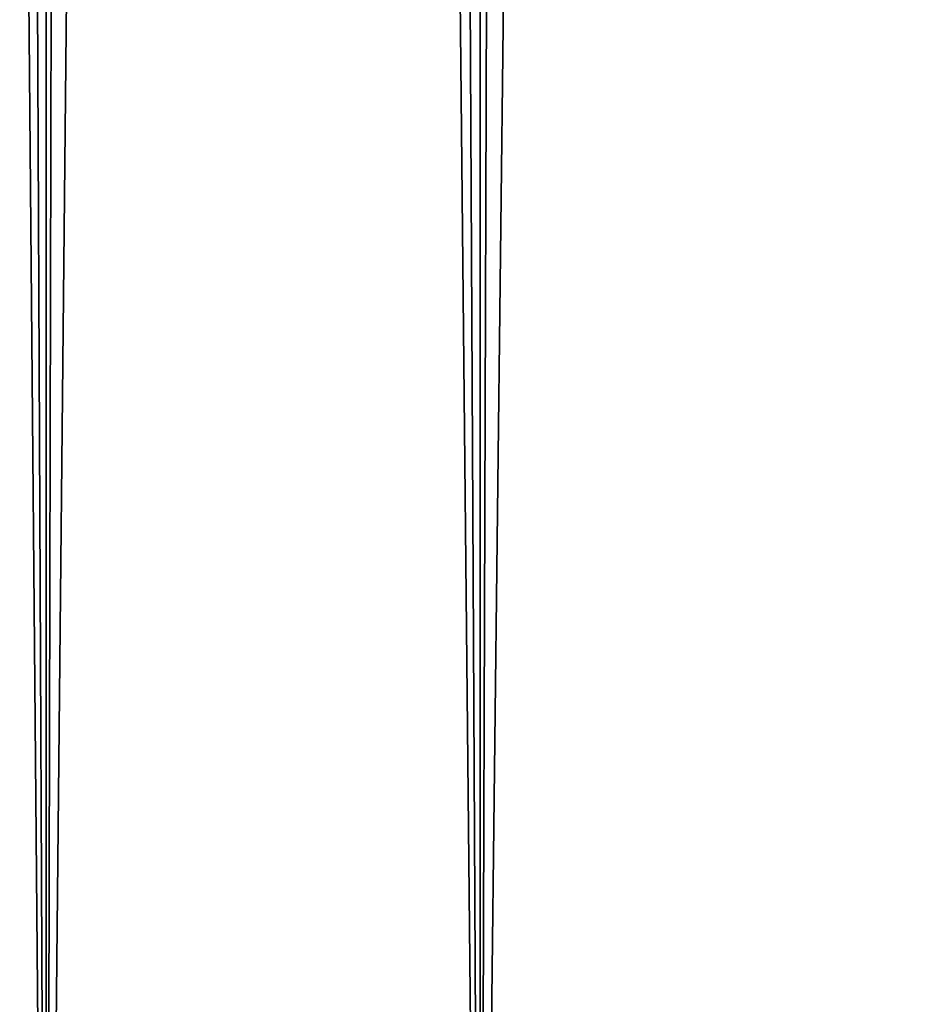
# Model space of a CAD drawing. Header units: millimetres. Extents: x -99 to 221, y -61 to 39.
# Tile 5 of 256: x -11.02 to -9.81, y -35.45 to -34.1. Entities that reach past the tile are written whole.
import ezdxf

# ---------------------------------------------------------------- set-up
doc = ezdxf.new("R2010")
doc.units = ezdxf.units.MM
doc.header["$LTSCALE"] = 33.374815
doc.layers.add('1', color=7, linetype='CONTINUOUS')
doc.layers.add('2', color=7, linetype='CONTINUOUS')

msp = doc.modelspace()

# ---------------------------------------------------------------- linework, layer by layer
at = {"layer": '1', "color": 7, "linetype": 'Continuous'}
for points in [[(-10.9875, -36.8, -6.948), (-11.5109, -36.8, -6.0414), (-11.1663, 3.3359, -6.6568), (-10.9875, -36.8, -6.948)], [(-10.888, 3.0766, -7.1028), (-10.9875, -36.8, -6.948), (-11.1663, 3.3359, -6.6568), (-10.888, 3.0766, -7.1028)], [(-10.5875, 2.8667, -7.5436), (-10.9875, -36.8, -6.948), (-10.888, 3.0766, -7.1028), (-10.5875, 2.8667, -7.5436)], [(-10.3928, -36.8, -7.8096), (-10.9875, -36.8, -6.948), (-10.5875, 2.8667, -7.5436), (-10.3928, -36.8, -7.8096)], [(-10.2663, 2.7051, -7.9752), (-10.3928, -36.8, -7.8096), (-10.5875, 2.8667, -7.5436), (-10.2663, 2.7051, -7.9752)], [(-9.9259, 2.5908, -8.395), (-10.3928, -36.8, -7.8096), (-10.2663, 2.7051, -7.9752), (-9.9259, 2.5908, -8.395)], [(-9.7306, -36.8, -8.6206), (-10.3928, -36.8, -7.8096), (-9.9259, 2.5908, -8.395), (-9.7306, -36.8, -8.6206)], [(-9.5676, 2.5226, -8.8012), (-9.7306, -36.8, -8.6206), (-9.9259, 2.5908, -8.395), (-9.5676, 2.5226, -8.8012)]]:
    msp.add_3dface(points, dxfattribs=at)
at = {"layer": '2', "color": 7, "linetype": 'Continuous'}
for points in [[(-10.9875, -36.8, 6.948), (-11.5109, 23, 6.0414), (-11.5109, -36.8, 6.0414), (-10.9875, -36.8, 6.948)], [(-10.9875, 23, 6.9481), (-11.5109, 23, 6.0414), (-10.9875, -36.8, 6.948), (-10.9875, 23, 6.9481)], [(-10.3928, -36.8, 7.8096), (-10.9875, 23, 6.9481), (-10.9875, -36.8, 6.948), (-10.3928, -36.8, 7.8096)], [(-10.3928, 23, 7.8096), (-10.9875, 23, 6.9481), (-10.3928, -36.8, 7.8096), (-10.3928, 23, 7.8096)], [(-9.7306, -36.8, 8.6206), (-10.3928, 23, 7.8096), (-10.3928, -36.8, 7.8096), (-9.7306, -36.8, 8.6206)], [(-9.7306, 23, 8.6206), (-10.3928, 23, 7.8096), (-9.7306, -36.8, 8.6206), (-9.7306, 23, 8.6206)]]:
    msp.add_3dface(points, dxfattribs=at)

doc.saveas('drawing.dxf')
